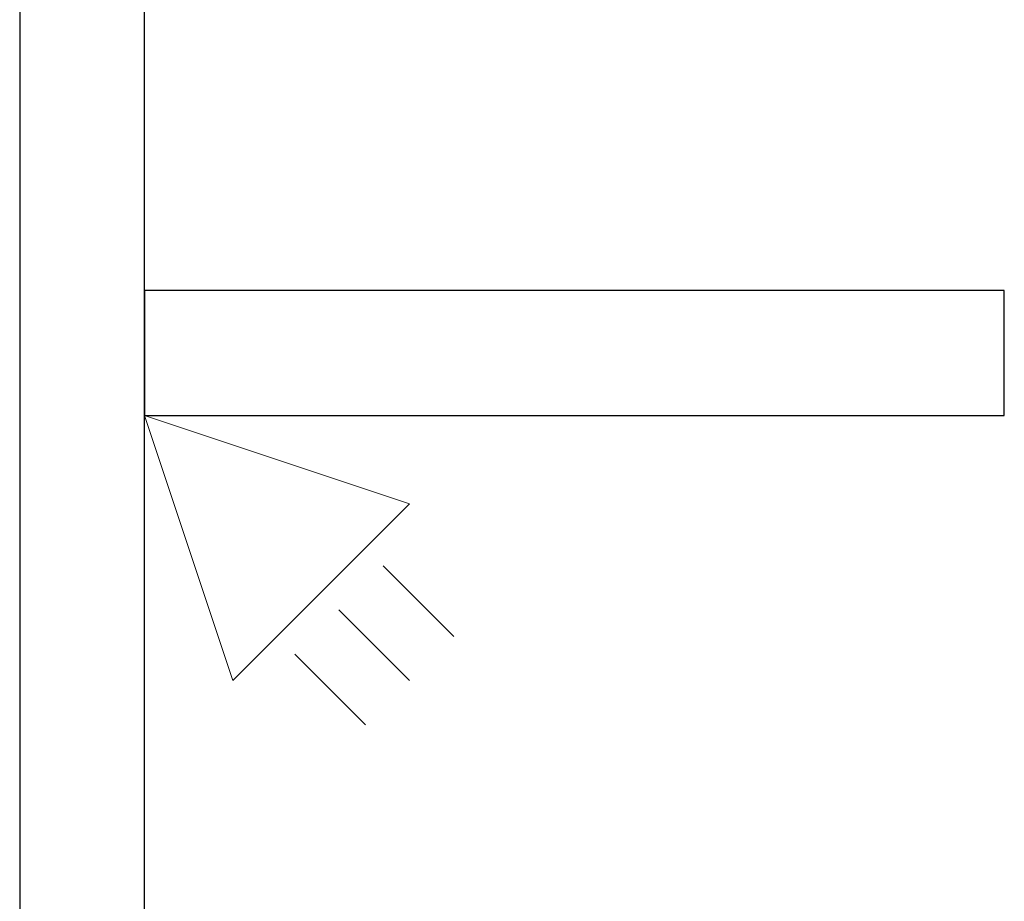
# Model space of a CAD drawing. Header units: metres. Extents: x 397.7 to 427.5, y 12.7 to 28.4.
# Tile 24 of 130: x 404.337 to 405.125, y 25.441 to 26.146. Entities that reach past the tile are written whole.
import ezdxf

# ---------------------------------------------------------------- set-up
doc = ezdxf.new("R2010")
doc.units = ezdxf.units.M
for name, color, linetype, lineweight in [('A-DETL-GENF-OTLN', 7, 'Continuous', 18), ('A-WALL-____-MCUT', 7, 'Continuous', 25), ('A-WALL-____-OTLN', 7, 'Continuous', 25)]:
    doc.layers.add(name, color=color, linetype=linetype, lineweight=lineweight)

# ---------------------------------------------------------------- blocks, each defined once
blk = doc.blocks.new('Family - Evans P2-153146-05_TEL_P2')
at = {"layer": 'A-WALL-____-MCUT', "color": 253, "true_color": 0xaaaaaa}
for p, q in [((4.54879, 0.1), (0, 0.1)), ((0, 0), (4.54879, 0))]:
    blk.add_line(p, q, dxfattribs=at)
at = {"layer": 'A-WALL-____-OTLN', "color": 253, "true_color": 0xaaaaaa}
for p, q in [((4.54879, 0.1), (0, 0.1)), ((0, 0), (4.54879, 0))]:
    blk.add_line(p, q, dxfattribs=at)
at = {"layer": 'A-WALL-____-OTLN', "color": 253, "lineweight": 18, "true_color": 0xaaaaaa}
blk.add_line((0, 0), (4.54879, 0), dxfattribs=at)
blk = doc.blocks.new('Family - Evans P2-153315-05_TEL_P2')
at = {"layer": 'A-WALL-____-MCUT', "color": 253, "true_color": 0xaaaaaa}
for p, q in [((0.68811, 0.1), (0, 0.1)), ((0, 0.1), (0, 0)), ((0.68811, 0), (0.68811, 0.1)), ((0, 0), (0.68811, 0))]:
    blk.add_line(p, q, dxfattribs=at)
at = {"layer": 'A-WALL-____-OTLN', "color": 253, "true_color": 0xaaaaaa}
for p, q in [((0.68811, 0.1), (0, 0.1)), ((0, 0.1), (0, 0)), ((0.68811, 0), (0.68811, 0.1)), ((0, 0), (0.68811, 0))]:
    blk.add_line(p, q, dxfattribs=at)
at = {"layer": 'A-WALL-____-OTLN', "color": 253, "lineweight": 18, "true_color": 0xaaaaaa}
blk.add_line((0, 0), (0.68811, 0), dxfattribs=at)
blk = doc.blocks.new('LONDR55-XX_ZZ-ARQ-CAA-M3D-Londres55_ifc-1-05_TEL_P2')
at = {"layer": 'A-WALL-____-OTLN', "color": 253, "lineweight": 18, "true_color": 0xaaaaaa, "rotation": 90}
blk.add_blockref('Family - Evans P2-153146-05_TEL_P2', (404.43698, 23.51946), dxfattribs=at)
at = {"layer": 'A-WALL-____-OTLN', "color": 253, "lineweight": 18, "true_color": 0xaaaaaa}
blk.add_blockref('Family - Evans P2-153315-05_TEL_P2', (404.43698, 25.82946), dxfattribs=at)
blk = doc.blocks.new('ZYR_08_03_03 Detector Volumètric - Detector Volumetric-924863-05_TEL_P2')
at = {"layer": 'A-DETL-GENF-OTLN', "color": 6, "true_color": 0xff00ff}
for p, q in [((0, 0), (-0.1, -0.2)), ((0.1, -0.2), (0, 0)), ((0.1, -0.2), (-0.1, -0.2)), ((-0.05, -0.22), (-0.05, -0.3)), ((0, -0.22), (0, -0.3)), ((0.05, -0.22), (0.05, -0.3))]:
    blk.add_line(p, q, dxfattribs=at)

msp = doc.modelspace()

# ---------------------------------------------------------------- block references
at = {"lineweight": 5}
msp.add_blockref('LONDR55-XX_ZZ-ARQ-CAA-M3D-Londres55_ifc-1-05_TEL_P2', (0, 0), dxfattribs=at)
at = {"layer": 'A-DETL-GENF-OTLN', "color": 6, "true_color": 0xff00ff, "rotation": 44.99999999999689}
msp.add_blockref('ZYR_08_03_03 Detector Volumètric - Detector Volumetric-924863-05_TEL_P2', (404.43698, 25.82946), dxfattribs=at)

doc.saveas('drawing.dxf')
